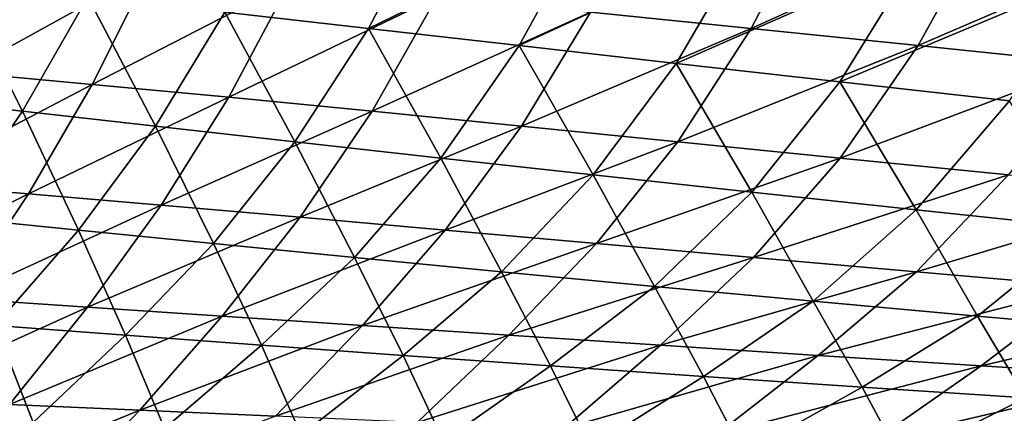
# Model space of a CAD drawing. Header units: metres. Extents: x -155 to 33, y -152 to 27.
# Tile 63 of 133: x -19.645 to -17.598, y -133.902 to -133.085. Entities that reach past the tile are written whole.
import ezdxf

# ---------------------------------------------------------------- set-up
doc = ezdxf.new("R2010")
doc.units = ezdxf.units.M
doc.layers.add('solid_12_401_042_XXX', color=7, linetype='CONTINUOUS')

msp = doc.modelspace()

# ---------------------------------------------------------------- linework, layer by layer
at = {"layer": 'solid_12_401_042_XXX'}
for points in [[(-19.219036, -133.068832, 10.430146), (-18.919991, -133.102646, 10.94652), (-18.786522, -132.847214, 10.9519)], [(-18.919991, -133.102646, 10.94652), (-18.465359, -132.8815, 11.468771), (-18.786522, -132.847214, 10.9519)], [(-18.124269, -133.102646, -12.218054), (-18.458046, -133.068832, -11.723418), (-17.990749, -132.847214, -12.214257)], [(-18.124269, -133.102646, -12.218054), (-17.990749, -132.847214, -12.214257), (-17.634876, -132.8815, -12.707872)], [(-18.919991, -133.102646, 10.94652), (-18.606924, -133.138168, 11.457821), (-18.465359, -132.8815, 11.468771)], [(-18.606924, -133.138168, 11.457821), (-18.129934, -132.917572, 11.979526), (-18.465359, -132.8815, 11.468771)], [(-17.776855, -133.138168, -12.706667), (-18.124269, -133.102646, -12.218054), (-17.634876, -132.8815, -12.707872)], [(-17.776855, -133.138168, -12.706667), (-17.634876, -132.8815, -12.707872), (-17.265194, -132.917557, -13.194406)], [(-18.606924, -133.138168, 11.457821), (-18.280178, -133.175186, 11.963315), (-18.129934, -132.917572, 11.979526)], [(-18.280178, -133.175186, 11.963315), (-17.780609, -132.955261, 12.483439), (-18.129934, -132.917572, 11.979526)], [(-17.416191, -133.175186, -13.188548), (-17.776855, -133.138168, -12.706667), (-17.265194, -132.917557, -13.194406)], [(-19.763393, -133.194183, -9.736383), (-19.650467, -132.954605, -9.696906), (-19.375027, -132.979614, -10.208331)], [(-18.280178, -133.175186, 11.963315), (-17.940098, -133.213501, 12.462275), (-17.780609, -132.955261, 12.483439)], [(-17.940098, -133.213501, 12.462275), (-17.417753, -132.994446, 12.979799), (-17.780609, -132.955261, 12.483439)], [(-19.494532, -133.218781, -10.240817), (-19.763393, -133.194183, -9.736383), (-19.375027, -132.979614, -10.208331)], [(-19.494532, -133.218781, -10.240817), (-19.375027, -132.979614, -10.208331), (-19.083384, -133.007111, -10.7186)], [(-17.940098, -133.213501, 12.462275), (-17.58704, -133.25293, 12.953979), (-17.417753, -132.994446, 12.979799)], [(-19.902266, -133.245682, 9.40176), (-19.639589, -133.274658, 9.919533), (-19.773949, -133.007126, 9.384787)], [(-19.639589, -133.274658, 9.919533), (-19.503736, -133.036926, 9.909439), (-19.773949, -133.007126, 9.384787)], [(-19.210232, -133.245682, -10.744339), (-19.494532, -133.218781, -10.240817), (-19.083384, -133.007111, -10.7186)], [(-19.210232, -133.245682, -10.744339), (-19.083384, -133.007111, -10.7186), (-18.777805, -133.036926, -11.223475)], [(-19.639589, -133.274658, 9.919533), (-19.363089, -133.305496, 10.433662), (-19.503736, -133.036926, 9.909439)], [(-19.363089, -133.305496, 10.433662), (-19.219036, -133.068832, 10.430146), (-19.503736, -133.036926, 9.909439)], [(-18.912643, -133.274658, -11.242867), (-19.210232, -133.245682, -10.744339), (-18.777805, -133.036926, -11.223475)], [(-18.912643, -133.274658, -11.242867), (-18.777805, -133.036926, -11.223475), (-18.458046, -133.068832, -11.723418)], [(-19.363089, -133.305496, 10.433662), (-19.072882, -133.337952, 10.943747), (-19.219036, -133.068832, 10.430146)], [(-19.072882, -133.337952, 10.943747), (-18.919991, -133.102646, 10.94652), (-19.219036, -133.068832, 10.430146)], [(-18.601515, -133.305496, -11.73681), (-18.912643, -133.274658, -11.242867), (-18.458046, -133.068832, -11.723418)], [(-18.601515, -133.305496, -11.73681), (-18.458046, -133.068832, -11.723418), (-18.124269, -133.102646, -12.218054)], [(-19.072882, -133.337952, 10.943747), (-18.769262, -133.371826, 11.449047), (-18.919991, -133.102646, 10.94652)], [(-18.769262, -133.371826, 11.449047), (-18.606924, -133.138168, 11.457821), (-18.919991, -133.102646, 10.94652)], [(-18.276989, -133.337952, -12.225778), (-18.601515, -133.305496, -11.73681), (-18.124269, -133.102646, -12.218054)], [(-18.276989, -133.337952, -12.225778), (-18.124269, -133.102646, -12.218054), (-17.776855, -133.138168, -12.706667)], [(-18.769262, -133.371826, 11.449047), (-18.452534, -133.406891, 11.948833), (-18.606924, -133.138168, 11.457821)], [(-18.452534, -133.406891, 11.948833), (-18.280178, -133.175186, 11.963315), (-18.606924, -133.138168, 11.457821)], [(-17.939411, -133.371826, -12.709053), (-18.276989, -133.337952, -12.225778), (-17.776855, -133.138168, -12.706667)], [(-17.939411, -133.371826, -12.709053), (-17.776855, -133.138168, -12.706667), (-17.416191, -133.175186, -13.188548)], [(-18.452534, -133.406891, 11.948833), (-18.123011, -133.442932, 12.442376), (-18.280178, -133.175186, 11.963315)], [(-18.123011, -133.442932, 12.442376), (-17.940098, -133.213501, 12.462275), (-18.280178, -133.175186, 11.963315)], [(-17.589134, -133.406891, -13.185926), (-17.939411, -133.371826, -12.709053), (-17.416191, -133.175186, -13.188548)], [(-19.888554, -133.424591, -9.780989), (-19.763393, -133.194183, -9.736383), (-19.494532, -133.218781, -10.240817)], [(-19.627003, -133.446289, -10.278315), (-19.888554, -133.424591, -9.780989), (-19.494532, -133.218781, -10.240817)], [(-19.627003, -133.446289, -10.278315), (-19.494532, -133.218781, -10.240817), (-19.210232, -133.245682, -10.744339)], [(-18.123011, -133.442932, 12.442376), (-17.781017, -133.479706, 12.928958), (-17.940098, -133.213501, 12.462275)], [(-17.781017, -133.479706, 12.928958), (-17.58704, -133.25293, 12.953979), (-17.940098, -133.213501, 12.462275)], [(-19.790344, -133.494995, 9.933275), (-19.639589, -133.274658, 9.919533), (-19.902266, -133.245682, 9.40176)], [(-19.350845, -133.469833, -10.774931), (-19.627003, -133.446289, -10.278315), (-19.210232, -133.245682, -10.744339)], [(-19.350845, -133.469833, -10.774931), (-19.210232, -133.245682, -10.744339), (-18.912643, -133.274658, -11.242867)], [(-17.781017, -133.479706, 12.928958), (-17.426886, -133.516998, 13.407866), (-17.58704, -133.25293, 12.953979)], [(-19.790344, -133.494995, 9.933275), (-19.522913, -133.521591, 10.440545), (-19.639589, -133.274658, 9.919533)], [(-19.522913, -133.521591, 10.440545), (-19.363089, -133.305496, 10.433662), (-19.639589, -133.274658, 9.919533)], [(-19.062099, -133.494995, -11.266921), (-19.350845, -133.469833, -10.774931), (-18.912643, -133.274658, -11.242867)], [(-19.062099, -133.494995, -11.266921), (-18.912643, -133.274658, -11.242867), (-18.601515, -133.305496, -11.73681)], [(-19.522913, -133.521591, 10.440545), (-19.242435, -133.549438, 10.944029), (-19.363089, -133.305496, 10.433662)], [(-19.242435, -133.549438, 10.944029), (-19.072882, -133.337952, 10.943747), (-19.363089, -133.305496, 10.433662)], [(-18.760492, -133.521591, -11.754643), (-19.062099, -133.494995, -11.266921), (-18.601515, -133.305496, -11.73681)], [(-18.760492, -133.521591, -11.754643), (-18.601515, -133.305496, -11.73681), (-18.276989, -133.337952, -12.225778)], [(-19.242435, -133.549438, 10.944029), (-18.949156, -133.578323, 11.442997), (-19.072882, -133.337952, 10.943747)], [(-18.949156, -133.578323, 11.442997), (-18.769262, -133.371826, 11.449047), (-19.072882, -133.337952, 10.943747)], [(-18.446125, -133.549438, -12.237695), (-18.760492, -133.521591, -11.754643), (-18.276989, -133.337952, -12.225778)], [(-18.446125, -133.549438, -12.237695), (-18.276989, -133.337952, -12.225778), (-17.939411, -133.371826, -12.709053)], [(-18.949156, -133.578323, 11.442997), (-18.64333, -133.608063, 11.936723), (-18.769262, -133.371826, 11.449047)], [(-18.64333, -133.608063, 11.936723), (-18.452534, -133.406891, 11.948833), (-18.769262, -133.371826, 11.449047)], [(-18.119297, -133.578323, -12.715362), (-18.446125, -133.549438, -12.237695), (-17.939411, -133.371826, -12.709053)], [(-18.119297, -133.578323, -12.715362), (-17.939411, -133.371826, -12.709053), (-17.589134, -133.406891, -13.185926)], [(-20.026083, -133.647141, -9.831079), (-19.888554, -133.424591, -9.780989), (-19.627003, -133.446289, -10.278315)], [(-18.64333, -133.608063, 11.936723), (-18.325222, -133.638474, 12.424486), (-18.452534, -133.406891, 11.948833)], [(-18.325222, -133.638474, 12.424486), (-18.123011, -133.442932, 12.442376), (-18.452534, -133.406891, 11.948833)], [(-17.780312, -133.608063, -13.186938), (-18.119297, -133.578323, -12.715362), (-17.589134, -133.406891, -13.185926)], [(-17.780312, -133.608063, -13.186938), (-17.589134, -133.406891, -13.185926), (-17.226522, -133.442932, -13.655695)], [(-19.772032, -133.663742, -10.321218), (-20.026083, -133.647141, -9.831079), (-19.627003, -133.446289, -10.278315)], [(-19.772032, -133.663742, -10.321218), (-19.627003, -133.446289, -10.278315), (-19.350845, -133.469833, -10.774931)], [(-18.325222, -133.638474, 12.424486), (-17.995106, -133.669327, 12.905574), (-18.123011, -133.442932, 12.442376)], [(-17.995106, -133.669327, 12.905574), (-17.781017, -133.479706, 12.928958), (-18.123011, -133.442932, 12.442376)], [(-17.429483, -133.638458, -13.651723), (-17.780312, -133.608063, -13.186938), (-17.226522, -133.442932, -13.655695)], [(-19.504206, -133.681442, -10.810815), (-19.772032, -133.663742, -10.321218), (-19.350845, -133.469833, -10.774931)], [(-19.504206, -133.681442, -10.810815), (-19.350845, -133.469833, -10.774931), (-19.062099, -133.494995, -11.266921)], [(-17.995106, -133.669327, 12.905574), (-17.653263, -133.700439, 13.379278), (-17.781017, -133.479706, 12.928958)], [(-17.653263, -133.700439, 13.379278), (-17.426886, -133.516998, 13.407866), (-17.781017, -133.479706, 12.928958)], [(-19.696135, -133.71962, 10.451482), (-19.522913, -133.521591, 10.440545), (-19.790344, -133.494995, 9.933275)], [(-19.224478, -133.700104, -11.296119), (-19.504206, -133.681442, -10.810815), (-19.062099, -133.494995, -11.266921)], [(-19.224478, -133.700104, -11.296119), (-19.062099, -133.494995, -11.266921), (-18.760492, -133.521591, -11.754643)], [(-19.696135, -133.71962, 10.451482), (-19.42552, -133.739883, 10.948152), (-19.522913, -133.521591, 10.440545)], [(-19.42552, -133.739883, 10.948152), (-19.242435, -133.549438, 10.944029), (-19.522913, -133.521591, 10.440545)], [(-18.932554, -133.71962, -11.777442), (-19.224478, -133.700104, -11.296119), (-18.760492, -133.521591, -11.754643)], [(-18.932554, -133.71962, -11.777442), (-18.760492, -133.521591, -11.754643), (-18.446125, -133.549438, -12.237695)], [(-17.653263, -133.700439, 13.379278), (-17.299986, -133.731644, 13.844898), (-17.426886, -133.516998, 13.407866)], [(-19.42552, -133.739883, 10.948152), (-19.142693, -133.760742, 11.440549), (-19.242435, -133.549438, 10.944029)], [(-19.142693, -133.760742, 11.440549), (-18.949156, -133.578323, 11.442997), (-19.242435, -133.549438, 10.944029)], [(-18.628496, -133.739883, -12.254371), (-18.932554, -133.71962, -11.777442), (-18.446125, -133.549438, -12.237695)], [(-18.628496, -133.739883, -12.254371), (-18.446125, -133.549438, -12.237695), (-18.119297, -133.578323, -12.715362)], [(-19.142693, -133.760742, 11.440549), (-18.847857, -133.782089, 11.927958), (-18.949156, -133.578323, 11.442997)], [(-18.847857, -133.782089, 11.927958), (-18.64333, -133.608063, 11.936723), (-18.949156, -133.578323, 11.442997)], [(-18.312546, -133.760742, -12.726199), (-18.628496, -133.739883, -12.254371), (-18.119297, -133.578323, -12.715362)], [(-18.312546, -133.760742, -12.726199), (-18.119297, -133.578323, -12.715362), (-17.780312, -133.608063, -13.186938)], [(-18.847857, -133.782089, 11.927958), (-18.541222, -133.803802, 12.409672), (-18.64333, -133.608063, 11.936723)], [(-18.541222, -133.803802, 12.409672), (-18.325222, -133.638474, 12.424486), (-18.64333, -133.608063, 11.936723)], [(-17.984957, -133.782089, -13.192229), (-18.312546, -133.760742, -12.726199), (-17.780312, -133.608063, -13.186938)], [(-17.984957, -133.782089, -13.192229), (-17.780312, -133.608063, -13.186938), (-17.429483, -133.638458, -13.651723)], [(-18.541222, -133.803802, 12.409672), (-18.223013, -133.82576, 12.884982), (-18.325222, -133.638474, 12.424486)], [(-18.223013, -133.82576, 12.884982), (-17.995106, -133.669327, 12.905574), (-18.325222, -133.638474, 12.424486)], [(-17.64599, -133.803802, -13.651765), (-17.984957, -133.782089, -13.192229), (-17.429483, -133.638458, -13.651723)], [(-17.64599, -133.803802, -13.651765), (-17.429483, -133.638458, -13.651723), (-17.067131, -133.669327, -14.109023)], [(-19.926702, -133.871918, -10.368569), (-19.772032, -133.663742, -10.321218), (-19.504206, -133.681442, -10.810815)], [(-18.223013, -133.82576, 12.884982), (-17.893457, -133.847839, 13.353194), (-17.995106, -133.669327, 12.905574)], [(-17.893457, -133.847839, 13.353194), (-17.653263, -133.700439, 13.379278), (-17.995106, -133.669327, 12.905574)], [(-17.295916, -133.82576, -14.10412), (-17.64599, -133.803802, -13.651765), (-17.067131, -133.669327, -14.109023)], [(-19.666904, -133.883743, -10.851013), (-19.926702, -133.871918, -10.368569), (-19.504206, -133.681442, -10.810815)], [(-19.666904, -133.883743, -10.851013), (-19.504206, -133.681442, -10.810815), (-19.224478, -133.700104, -11.296119)], [(-19.395861, -133.895905, -11.329465), (-19.666904, -133.883743, -10.851013), (-19.224478, -133.700104, -11.296119)], [(-19.395861, -133.895905, -11.329465), (-19.224478, -133.700104, -11.296119), (-18.932554, -133.71962, -11.777442)], [(-17.893457, -133.847839, 13.353194), (-17.55279, -133.869934, 13.813616), (-17.653263, -133.700439, 13.379278)], [(-17.55279, -133.869934, 13.813616), (-17.299986, -133.731644, 13.844898), (-17.653263, -133.700439, 13.379278)], [(-19.878244, -133.908356, 10.465772), (-19.617083, -133.921066, 10.955437), (-19.696135, -133.71962, 10.451482)], [(-19.617083, -133.921066, 10.955437), (-19.42552, -133.739883, 10.948152), (-19.696135, -133.71962, 10.451482)], [(-19.113253, -133.908356, -11.804194), (-19.395861, -133.895905, -11.329465), (-18.932554, -133.71962, -11.777442)], [(-19.113253, -133.908356, -11.804194), (-18.932554, -133.71962, -11.777442), (-18.628496, -133.739883, -12.254371)], [(-19.617083, -133.921066, 10.955437), (-19.344275, -133.93396, 11.441054), (-19.42552, -133.739883, 10.948152)], [(-19.344275, -133.93396, 11.441054), (-19.142693, -133.760742, 11.440549), (-19.42552, -133.739883, 10.948152)], [(-18.819107, -133.921066, -12.274784), (-19.113253, -133.908356, -11.804194), (-18.628496, -133.739883, -12.254371)], [(-18.819107, -133.921066, -12.274784), (-18.628496, -133.739883, -12.254371), (-18.312546, -133.760742, -12.726199)], [(-19.344275, -133.93396, 11.441054), (-19.059973, -133.947006, 11.921926), (-19.142693, -133.760742, 11.440549)], [(-19.059973, -133.947006, 11.921926), (-18.847857, -133.782089, 11.927958), (-19.142693, -133.760742, 11.440549)], [(-18.513617, -133.93396, -12.740538), (-18.819107, -133.921066, -12.274784), (-18.312546, -133.760742, -12.726199)], [(-18.513617, -133.93396, -12.740538), (-18.312546, -133.760742, -12.726199), (-17.984957, -133.782089, -13.192229)], [(-19.059973, -133.947006, 11.921926), (-18.764345, -133.960159, 12.397352), (-18.847857, -133.782089, 11.927958)], [(-18.764345, -133.960159, 12.397352), (-18.541222, -133.803802, 12.409672), (-18.847857, -133.782089, 11.927958)], [(-18.196989, -133.947006, -13.200766), (-18.513617, -133.93396, -12.740538), (-17.984957, -133.782089, -13.192229)], [(-18.196989, -133.947006, -13.200766), (-17.984957, -133.782089, -13.192229), (-17.64599, -133.803802, -13.651765)], [(-18.764345, -133.960159, 12.397352), (-18.457561, -133.973358, 12.866642), (-18.541222, -133.803802, 12.409672)], [(-18.457561, -133.973358, 12.866642), (-18.223013, -133.82576, 12.884982), (-18.541222, -133.803802, 12.409672)], [(-17.869432, -133.960144, -13.654785), (-18.196989, -133.947006, -13.200766), (-17.64599, -133.803802, -13.651765)], [(-17.869432, -133.960144, -13.654785), (-17.64599, -133.803802, -13.651765), (-17.295916, -133.82576, -14.10412)], [(-18.457561, -133.973358, 12.866642), (-18.139803, -133.986557, 13.329112), (-18.223013, -133.82576, 12.884982)], [(-18.139803, -133.986557, 13.329112), (-17.893457, -133.847839, 13.353194), (-18.223013, -133.82576, 12.884982)], [(-17.53117, -133.973358, -14.101918), (-17.869432, -133.960144, -13.654785), (-17.295916, -133.82576, -14.10412)], [(-18.139803, -133.986557, 13.329112), (-17.811255, -133.999725, 13.784082), (-17.893457, -133.847839, 13.353194)], [(-17.811255, -133.999725, 13.784082), (-17.55279, -133.869934, 13.813616), (-17.893457, -133.847839, 13.353194)], [(-17.811255, -133.999725, 13.784082), (-17.472115, -134.012787, 14.230881), (-17.55279, -133.869934, 13.813616)], [(-19.837736, -134.076706, -10.895102), (-19.666904, -133.883743, -10.851013), (-19.395861, -133.895905, -11.329465)], [(-19.574957, -134.082764, -11.366547), (-19.837736, -134.076706, -10.895102), (-19.395861, -133.895905, -11.329465)], [(-19.574957, -134.082764, -11.366547), (-19.395861, -133.895905, -11.329465), (-19.113253, -133.908356, -11.804194)]]:
    msp.add_3dface(points, dxfattribs=at)

doc.saveas('drawing.dxf')
